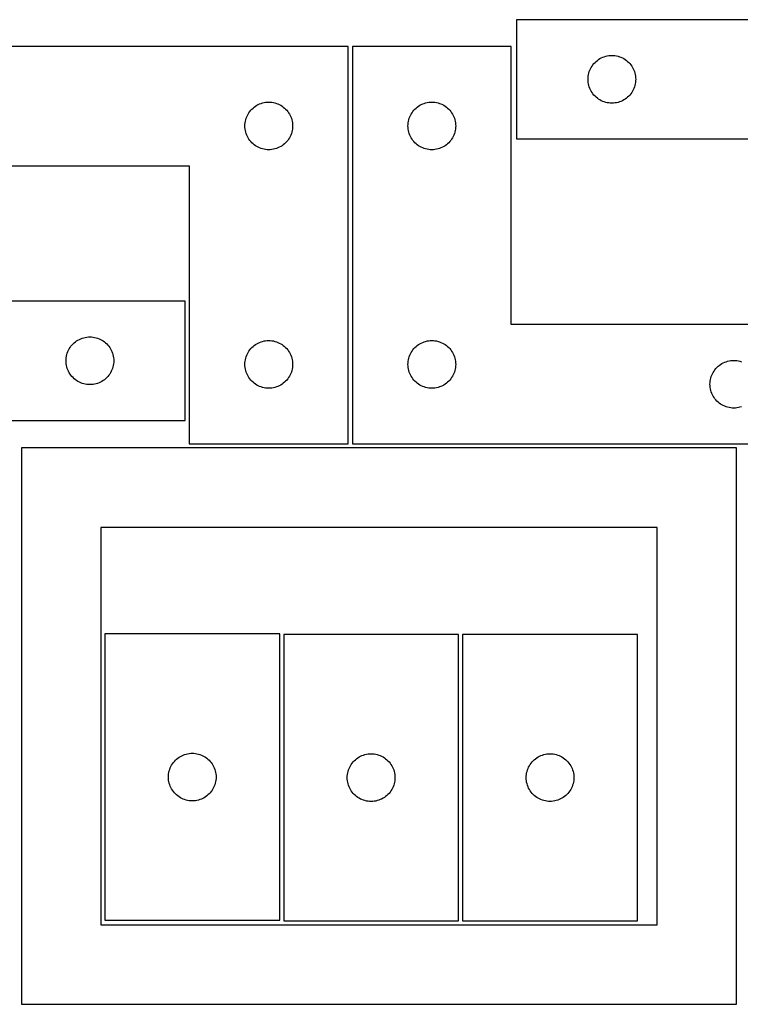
# Model space of a CAD drawing. Header units: millimetres. Extents: x 7 to 1243, y 7 to 2493.
# Tile 16 of 19: x 549 to 821, y 2122 to 2493. Entities that reach past the tile are written whole.
import ezdxf

# ---------------------------------------------------------------- set-up
doc = ezdxf.new("R2010")
doc.units = ezdxf.units.MM
doc.layers.add('CUT', color=7, linetype='CONTINUOUS', true_color=0x000000)

msp = doc.modelspace()

# ---------------------------------------------------------------- linework, layer by layer
at = {"layer": 'CUT'}
for p, q in [((916.476955, 2493.347691), (736.476955, 2493.347691)), ((736.476955, 2493.347691), (736.476955, 2448.347691)), ((672.964016, 2483.2515), (492.964016, 2483.2515)), ((672.964016, 2333.2515), (672.964016, 2483.2515)), ((734.51892, 2483.251496), (674.51892, 2483.251496)), ((674.51892, 2483.251496), (674.51892, 2333.251496)), ((734.51892, 2378.251496), (734.51892, 2483.251496)), ((767.976955, 2478.64192), (768.496357, 2478.919546)), ((768.496357, 2478.919546), (769.032804, 2479.162607)), ((769.032804, 2479.162607), (769.584, 2479.370062)), ((769.584, 2479.370062), (770.147584, 2479.541024)), ((770.147584, 2479.541024), (770.721142, 2479.674759)), ((770.721142, 2479.674759), (771.302219, 2479.770695)), ((771.302219, 2479.770695), (771.888327, 2479.828421)), ((771.888327, 2479.828421), (772.476955, 2479.847691)), ((772.476955, 2479.847691), (773.065583, 2479.828421)), ((773.065583, 2479.828421), (773.651691, 2479.770695)), ((773.651691, 2479.770695), (774.232768, 2479.674759)), ((774.232768, 2479.674759), (774.806327, 2479.541024)), ((774.806327, 2479.541024), (775.36991, 2479.370062)), ((775.36991, 2479.370062), (775.921106, 2479.162607)), ((775.921106, 2479.162607), (776.457553, 2478.919546)), ((776.457553, 2478.919546), (776.976955, 2478.64192)), ((764.405101, 2474.828289), (764.682727, 2475.347691)), ((764.682727, 2475.347691), (764.993729, 2475.847823)), ((764.993729, 2475.847823), (765.336775, 2476.326544)), ((765.336775, 2476.326544), (765.710397, 2476.781803)), ((765.710397, 2476.781803), (766.112994, 2477.211652)), ((766.112994, 2477.211652), (766.542843, 2477.614249)), ((766.542843, 2477.614249), (766.998102, 2477.987871)), ((766.998102, 2477.987871), (767.476823, 2478.330918)), ((767.476823, 2478.330918), (767.976955, 2478.64192)), ((776.976955, 2478.64192), (777.477087, 2478.330918)), ((777.477087, 2478.330918), (777.955808, 2477.987871)), ((777.955808, 2477.987871), (778.411068, 2477.614249)), ((778.411068, 2477.614249), (778.840916, 2477.211652)), ((778.840916, 2477.211652), (779.243513, 2476.781803)), ((779.243513, 2476.781803), (779.617135, 2476.326544)), ((779.617135, 2476.326544), (779.960182, 2475.847823)), ((779.960182, 2475.847823), (780.271184, 2475.347691)), ((780.271184, 2475.347691), (780.54881, 2474.828289)), ((763.476955, 2470.847691), (763.496225, 2471.436319)), ((763.496225, 2471.436319), (763.553951, 2472.022427)), ((763.553951, 2472.022427), (763.649888, 2472.603504)), ((763.649888, 2472.603504), (763.783623, 2473.177063)), ((763.783623, 2473.177063), (763.954584, 2473.740646)), ((763.954584, 2473.740646), (764.162039, 2474.291842)), ((764.162039, 2474.291842), (764.405101, 2474.828289)), ((780.54881, 2474.828289), (780.791871, 2474.291842)), ((780.791871, 2474.291842), (780.999326, 2473.740646)), ((780.999326, 2473.740646), (781.170288, 2473.177063)), ((781.170288, 2473.177063), (781.304023, 2472.603504)), ((781.304023, 2472.603504), (781.399959, 2472.022427)), ((781.399959, 2472.022427), (781.457686, 2471.436319)), ((781.457686, 2471.436319), (781.476955, 2470.847691)), ((763.496225, 2470.259063), (763.476955, 2470.847691)), ((763.553951, 2469.672955), (763.496225, 2470.259063)), ((763.649888, 2469.091878), (763.553951, 2469.672955)), ((763.783623, 2468.51832), (763.649888, 2469.091878)), ((763.954584, 2467.954736), (763.783623, 2468.51832)), ((764.162039, 2467.40354), (763.954584, 2467.954736)), ((780.999326, 2467.954736), (780.791871, 2467.40354)), ((781.170288, 2468.51832), (780.999326, 2467.954736)), ((781.304023, 2469.091878), (781.170288, 2468.51832)), ((781.399959, 2469.672955), (781.304023, 2469.091878)), ((781.457686, 2470.259063), (781.399959, 2469.672955)), ((781.476955, 2470.847691), (781.457686, 2470.259063)), ((764.405101, 2466.867093), (764.162039, 2467.40354)), ((764.682727, 2466.347691), (764.405101, 2466.867093)), ((764.993729, 2465.847559), (764.682727, 2466.347691)), ((765.336775, 2465.368838), (764.993729, 2465.847559)), ((765.710397, 2464.913579), (765.336775, 2465.368838)), ((766.112994, 2464.48373), (765.710397, 2464.913579)), ((766.542843, 2464.081133), (766.112994, 2464.48373)), ((766.998102, 2463.707511), (766.542843, 2464.081133)), ((778.411068, 2464.081133), (777.955808, 2463.707511)), ((778.840916, 2464.48373), (778.411068, 2464.081133)), ((779.243513, 2464.913579), (778.840916, 2464.48373)), ((779.617135, 2465.368838), (779.243513, 2464.913579)), ((779.960182, 2465.847559), (779.617135, 2465.368838)), ((780.271184, 2466.347691), (779.960182, 2465.847559)), ((780.54881, 2466.867093), (780.271184, 2466.347691)), ((780.791871, 2467.40354), (780.54881, 2466.867093)), ((637.029903, 2460.018058), (637.485163, 2460.39168)), ((637.485163, 2460.39168), (637.963884, 2460.734726)), ((637.963884, 2460.734726), (638.464016, 2461.045728)), ((638.464016, 2461.045728), (638.983418, 2461.323354)), ((638.983418, 2461.323354), (639.519865, 2461.566416)), ((639.519865, 2461.566416), (640.071061, 2461.773871)), ((640.071061, 2461.773871), (640.634644, 2461.944832)), ((640.634644, 2461.944832), (641.208203, 2462.078567)), ((641.208203, 2462.078567), (641.78928, 2462.174504)), ((641.78928, 2462.174504), (642.375388, 2462.23223)), ((642.375388, 2462.23223), (642.964016, 2462.2515)), ((642.964016, 2462.2515), (643.552644, 2462.23223)), ((643.552644, 2462.23223), (644.138751, 2462.174504)), ((644.138751, 2462.174504), (644.719829, 2462.078567)), ((644.719829, 2462.078567), (645.293387, 2461.944832)), ((645.293387, 2461.944832), (645.856971, 2461.773871)), ((645.856971, 2461.773871), (646.408167, 2461.566416)), ((646.408167, 2461.566416), (646.944614, 2461.323354)), ((646.944614, 2461.323354), (647.464016, 2461.045728)), ((647.464016, 2461.045728), (647.964148, 2460.734726)), ((647.964148, 2460.734726), (648.442869, 2460.39168)), ((648.442869, 2460.39168), (648.898128, 2460.018058)), ((698.584808, 2460.018054), (699.040067, 2460.391676)), ((699.040067, 2460.391676), (699.518788, 2460.734723)), ((699.518788, 2460.734723), (700.01892, 2461.045725)), ((700.01892, 2461.045725), (700.538322, 2461.323351)), ((700.538322, 2461.323351), (701.074769, 2461.566412)), ((701.074769, 2461.566412), (701.625965, 2461.773867)), ((701.625965, 2461.773867), (702.189549, 2461.944829)), ((702.189549, 2461.944829), (702.763107, 2462.078564)), ((702.763107, 2462.078564), (703.344184, 2462.1745)), ((703.344184, 2462.1745), (703.930292, 2462.232227)), ((703.930292, 2462.232227), (704.51892, 2462.251496)), ((704.51892, 2462.251496), (705.107548, 2462.232227)), ((705.107548, 2462.232227), (705.693656, 2462.1745)), ((705.693656, 2462.1745), (706.274733, 2462.078564)), ((706.274733, 2462.078564), (706.848291, 2461.944829)), ((706.848291, 2461.944829), (707.411875, 2461.773867)), ((707.411875, 2461.773867), (707.963071, 2461.566412)), ((707.963071, 2461.566412), (708.499518, 2461.323351)), ((708.499518, 2461.323351), (709.01892, 2461.045725)), ((709.01892, 2461.045725), (709.519052, 2460.734723)), ((709.519052, 2460.734723), (709.997773, 2460.391676)), ((709.997773, 2460.391676), (710.453032, 2460.018054)), ((767.476823, 2463.364465), (766.998102, 2463.707511)), ((767.976955, 2463.053463), (767.476823, 2463.364465)), ((768.496357, 2462.775836), (767.976955, 2463.053463)), ((769.032804, 2462.532775), (768.496357, 2462.775836)), ((769.584, 2462.32532), (769.032804, 2462.532775)), ((770.147584, 2462.154359), (769.584, 2462.32532)), ((770.721142, 2462.020624), (770.147584, 2462.154359)), ((771.302219, 2461.924687), (770.721142, 2462.020624)), ((771.888327, 2461.866961), (771.302219, 2461.924687)), ((772.476955, 2461.847691), (771.888327, 2461.866961)), ((773.065583, 2461.866961), (772.476955, 2461.847691)), ((773.651691, 2461.924687), (773.065583, 2461.866961)), ((774.232768, 2462.020624), (773.651691, 2461.924687)), ((774.806327, 2462.154359), (774.232768, 2462.020624)), ((775.36991, 2462.32532), (774.806327, 2462.154359)), ((775.921106, 2462.532775), (775.36991, 2462.32532)), ((776.457553, 2462.775836), (775.921106, 2462.532775)), ((776.976955, 2463.053463), (776.457553, 2462.775836)), ((777.477087, 2463.364465), (776.976955, 2463.053463)), ((777.955808, 2463.707511), (777.477087, 2463.364465)), ((634.441645, 2456.144455), (634.6491, 2456.695651)), ((634.6491, 2456.695651), (634.892161, 2457.232098)), ((634.892161, 2457.232098), (635.169787, 2457.7515)), ((635.169787, 2457.7515), (635.480789, 2458.251632)), ((635.480789, 2458.251632), (635.823836, 2458.730353)), ((635.823836, 2458.730353), (636.197457, 2459.185612)), ((636.197457, 2459.185612), (636.600055, 2459.615461)), ((636.600055, 2459.615461), (637.029903, 2460.018058)), ((648.898128, 2460.018058), (649.327977, 2459.615461)), ((649.327977, 2459.615461), (649.730574, 2459.185612)), ((649.730574, 2459.185612), (650.104196, 2458.730353)), ((650.104196, 2458.730353), (650.447242, 2458.251632)), ((650.447242, 2458.251632), (650.758244, 2457.7515)), ((650.758244, 2457.7515), (651.03587, 2457.232098)), ((651.03587, 2457.232098), (651.278932, 2456.695651)), ((651.278932, 2456.695651), (651.486387, 2456.144455)), ((695.996549, 2456.144451), (696.204004, 2456.695647)), ((696.204004, 2456.695647), (696.447065, 2457.232094)), ((696.447065, 2457.232094), (696.724691, 2457.751496)), ((696.724691, 2457.751496), (697.035693, 2458.251628)), ((697.035693, 2458.251628), (697.37874, 2458.730349)), ((697.37874, 2458.730349), (697.752362, 2459.185609)), ((697.752362, 2459.185609), (698.154959, 2459.615457)), ((698.154959, 2459.615457), (698.584808, 2460.018054)), ((710.453032, 2460.018054), (710.882881, 2459.615457)), ((710.882881, 2459.615457), (711.285478, 2459.185609)), ((711.285478, 2459.185609), (711.6591, 2458.730349)), ((711.6591, 2458.730349), (712.002146, 2458.251628)), ((712.002146, 2458.251628), (712.313149, 2457.751496)), ((712.313149, 2457.751496), (712.590775, 2457.232094)), ((712.590775, 2457.232094), (712.833836, 2456.695647)), ((712.833836, 2456.695647), (713.041291, 2456.144451)), ((633.964016, 2453.2515), (633.983285, 2453.840128)), ((633.983285, 2452.662872), (633.964016, 2453.2515)), ((633.983285, 2453.840128), (634.041012, 2454.426235)), ((634.041012, 2454.426235), (634.136948, 2455.007313)), ((634.136948, 2455.007313), (634.270683, 2455.580871)), ((634.270683, 2455.580871), (634.441645, 2456.144455)), ((651.486387, 2456.144455), (651.657348, 2455.580871)), ((651.657348, 2455.580871), (651.791083, 2455.007313)), ((651.791083, 2455.007313), (651.88702, 2454.426235)), ((651.88702, 2454.426235), (651.944746, 2453.840128)), ((651.944746, 2453.840128), (651.964016, 2453.2515)), ((651.964016, 2453.2515), (651.944746, 2452.662872)), ((695.51892, 2453.251496), (695.53819, 2453.840124)), ((695.53819, 2452.662868), (695.51892, 2453.251496)), ((695.53819, 2453.840124), (695.595916, 2454.426232)), ((695.595916, 2454.426232), (695.691852, 2455.007309)), ((695.691852, 2455.007309), (695.825588, 2455.580868)), ((695.825588, 2455.580868), (695.996549, 2456.144451)), ((713.041291, 2456.144451), (713.212252, 2455.580868)), ((713.212252, 2455.580868), (713.345987, 2455.007309)), ((713.345987, 2455.007309), (713.441924, 2454.426232)), ((713.441924, 2454.426232), (713.49965, 2453.840124)), ((713.49965, 2453.840124), (713.51892, 2453.251496)), ((713.51892, 2453.251496), (713.49965, 2452.662868)), ((634.041012, 2452.076764), (633.983285, 2452.662872)), ((634.136948, 2451.495687), (634.041012, 2452.076764)), ((634.270683, 2450.922128), (634.136948, 2451.495687)), ((634.441645, 2450.358545), (634.270683, 2450.922128)), ((634.6491, 2449.807349), (634.441645, 2450.358545)), ((634.892161, 2449.270902), (634.6491, 2449.807349)), ((635.169787, 2448.7515), (634.892161, 2449.270902)), ((651.03587, 2449.270902), (650.758244, 2448.7515)), ((651.278932, 2449.807349), (651.03587, 2449.270902)), ((651.486387, 2450.358545), (651.278932, 2449.807349)), ((651.657348, 2450.922128), (651.486387, 2450.358545)), ((651.791083, 2451.495687), (651.657348, 2450.922128)), ((651.88702, 2452.076764), (651.791083, 2451.495687)), ((651.944746, 2452.662872), (651.88702, 2452.076764)), ((695.595916, 2452.07676), (695.53819, 2452.662868)), ((695.691852, 2451.495683), (695.595916, 2452.07676)), ((695.825588, 2450.922125), (695.691852, 2451.495683)), ((695.996549, 2450.358541), (695.825588, 2450.922125)), ((696.204004, 2449.807345), (695.996549, 2450.358541)), ((696.447065, 2449.270898), (696.204004, 2449.807345)), ((696.724691, 2448.751496), (696.447065, 2449.270898)), ((712.590775, 2449.270898), (712.313149, 2448.751496)), ((712.833836, 2449.807345), (712.590775, 2449.270898)), ((713.041291, 2450.358541), (712.833836, 2449.807345)), ((713.212252, 2450.922125), (713.041291, 2450.358541)), ((713.345987, 2451.495683), (713.212252, 2450.922125)), ((713.441924, 2452.07676), (713.345987, 2451.495683)), ((713.49965, 2452.662868), (713.441924, 2452.07676)), ((635.480789, 2448.251368), (635.169787, 2448.7515)), ((635.823836, 2447.772647), (635.480789, 2448.251368)), ((636.197457, 2447.317387), (635.823836, 2447.772647)), ((636.600055, 2446.887539), (636.197457, 2447.317387)), ((637.029903, 2446.484941), (636.600055, 2446.887539)), ((637.485163, 2446.11132), (637.029903, 2446.484941)), ((637.963884, 2445.768273), (637.485163, 2446.11132)), ((638.464016, 2445.457271), (637.963884, 2445.768273)), ((638.983418, 2445.179645), (638.464016, 2445.457271)), ((647.464016, 2445.457271), (646.944614, 2445.179645)), ((647.964148, 2445.768273), (647.464016, 2445.457271)), ((648.442869, 2446.11132), (647.964148, 2445.768273)), ((648.898128, 2446.484941), (648.442869, 2446.11132)), ((649.327977, 2446.887539), (648.898128, 2446.484941)), ((649.730574, 2447.317387), (649.327977, 2446.887539)), ((650.104196, 2447.772647), (649.730574, 2447.317387)), ((650.447242, 2448.251368), (650.104196, 2447.772647)), ((650.758244, 2448.7515), (650.447242, 2448.251368)), ((697.035693, 2448.251364), (696.724691, 2448.751496)), ((697.37874, 2447.772643), (697.035693, 2448.251364)), ((697.752362, 2447.317384), (697.37874, 2447.772643)), ((698.154959, 2446.887535), (697.752362, 2447.317384)), ((698.584808, 2446.484938), (698.154959, 2446.887535)), ((699.040067, 2446.111316), (698.584808, 2446.484938)), ((699.518788, 2445.76827), (699.040067, 2446.111316)), ((700.01892, 2445.457268), (699.518788, 2445.76827)), ((700.538322, 2445.179642), (700.01892, 2445.457268)), ((709.01892, 2445.457268), (708.499518, 2445.179642)), ((709.519052, 2445.76827), (709.01892, 2445.457268)), ((709.997773, 2446.111316), (709.519052, 2445.76827)), ((710.453032, 2446.484938), (709.997773, 2446.111316)), ((710.882881, 2446.887535), (710.453032, 2446.484938)), ((711.285478, 2447.317384), (710.882881, 2446.887535)), ((711.6591, 2447.772643), (711.285478, 2447.317384)), ((712.002146, 2448.251364), (711.6591, 2447.772643)), ((712.313149, 2448.751496), (712.002146, 2448.251364)), ((736.476955, 2448.347691), (856.476955, 2448.347691)), ((639.519865, 2444.936584), (638.983418, 2445.179645)), ((640.071061, 2444.729129), (639.519865, 2444.936584)), ((640.634644, 2444.558167), (640.071061, 2444.729129)), ((641.208203, 2444.424432), (640.634644, 2444.558167)), ((641.78928, 2444.328496), (641.208203, 2444.424432)), ((642.375388, 2444.270769), (641.78928, 2444.328496)), ((642.964016, 2444.2515), (642.375388, 2444.270769)), ((643.552644, 2444.270769), (642.964016, 2444.2515)), ((644.138751, 2444.328496), (643.552644, 2444.270769)), ((644.719829, 2444.424432), (644.138751, 2444.328496)), ((645.293387, 2444.558167), (644.719829, 2444.424432)), ((645.856971, 2444.729129), (645.293387, 2444.558167)), ((646.408167, 2444.936584), (645.856971, 2444.729129)), ((646.944614, 2445.179645), (646.408167, 2444.936584)), ((701.074769, 2444.93658), (700.538322, 2445.179642)), ((701.625965, 2444.729125), (701.074769, 2444.93658)), ((702.189549, 2444.558164), (701.625965, 2444.729125)), ((702.763107, 2444.424429), (702.189549, 2444.558164)), ((703.344184, 2444.328492), (702.763107, 2444.424429)), ((703.930292, 2444.270766), (703.344184, 2444.328492)), ((704.51892, 2444.251496), (703.930292, 2444.270766)), ((705.107548, 2444.270766), (704.51892, 2444.251496)), ((705.693656, 2444.328492), (705.107548, 2444.270766)), ((706.274733, 2444.424429), (705.693656, 2444.328492)), ((706.848291, 2444.558164), (706.274733, 2444.424429)), ((707.411875, 2444.729125), (706.848291, 2444.558164)), ((707.963071, 2444.93658), (707.411875, 2444.729125)), ((708.499518, 2445.179642), (707.963071, 2444.93658)), ((492.964016, 2438.2515), (612.964016, 2438.2515)), ((612.964016, 2438.2515), (612.964016, 2333.2515)), ((611.438689, 2387.111359), (491.438689, 2387.111359)), ((611.438689, 2342.111359), (611.438689, 2387.111359)), ((854.51892, 2378.251496), (734.51892, 2378.251496)), ((568.672131, 2370.545472), (569.074728, 2370.975321)), ((569.074728, 2370.975321), (569.504577, 2371.377918)), ((569.504577, 2371.377918), (569.959836, 2371.75154)), ((569.959836, 2371.75154), (570.438557, 2372.094586)), ((570.438557, 2372.094586), (570.938689, 2372.405588)), ((570.938689, 2372.405588), (571.458091, 2372.683214)), ((571.458091, 2372.683214), (571.994538, 2372.926275)), ((571.994538, 2372.926275), (572.545734, 2373.133731)), ((572.545734, 2373.133731), (573.109318, 2373.304692)), ((573.109318, 2373.304692), (573.682876, 2373.438427)), ((573.682876, 2373.438427), (574.263954, 2373.534363)), ((574.263954, 2373.534363), (574.850061, 2373.59209)), ((574.850061, 2373.59209), (575.438689, 2373.611359)), ((575.438689, 2373.611359), (576.027317, 2373.59209)), ((576.027317, 2373.59209), (576.613425, 2373.534363)), ((576.613425, 2373.534363), (577.194502, 2373.438427)), ((577.194502, 2373.438427), (577.768061, 2373.304692)), ((577.768061, 2373.304692), (578.331644, 2373.133731)), ((578.331644, 2373.133731), (578.88284, 2372.926275)), ((578.88284, 2372.926275), (579.419287, 2372.683214)), ((579.419287, 2372.683214), (579.938689, 2372.405588)), ((579.938689, 2372.405588), (580.438821, 2372.094586)), ((580.438821, 2372.094586), (580.917542, 2371.75154)), ((580.917542, 2371.75154), (581.372802, 2371.377918)), ((581.372802, 2371.377918), (581.80265, 2370.975321)), ((581.80265, 2370.975321), (582.205248, 2370.545472)), ((637.963884, 2370.734726), (638.464016, 2371.045728)), ((638.464016, 2371.045728), (638.983418, 2371.323354)), ((638.983418, 2371.323354), (639.519865, 2371.566416)), ((639.519865, 2371.566416), (640.071061, 2371.773871)), ((640.071061, 2371.773871), (640.634644, 2371.944832)), ((640.634644, 2371.944832), (641.208203, 2372.078567)), ((641.208203, 2372.078567), (641.78928, 2372.174504)), ((641.78928, 2372.174504), (642.375388, 2372.23223)), ((642.375388, 2372.23223), (642.964016, 2372.2515)), ((642.964016, 2372.2515), (643.552644, 2372.23223)), ((643.552644, 2372.23223), (644.138751, 2372.174504)), ((644.138751, 2372.174504), (644.719829, 2372.078567)), ((644.719829, 2372.078567), (645.293387, 2371.944832)), ((645.293387, 2371.944832), (645.856971, 2371.773871)), ((645.856971, 2371.773871), (646.408167, 2371.566416)), ((646.408167, 2371.566416), (646.944614, 2371.323354)), ((646.944614, 2371.323354), (647.464016, 2371.045728)), ((647.464016, 2371.045728), (647.964148, 2370.734726)), ((699.518788, 2370.734723), (700.01892, 2371.045725)), ((700.01892, 2371.045725), (700.538322, 2371.323351)), ((700.538322, 2371.323351), (701.074769, 2371.566412)), ((701.074769, 2371.566412), (701.625965, 2371.773867)), ((701.625965, 2371.773867), (702.189549, 2371.944829)), ((702.189549, 2371.944829), (702.763107, 2372.078564)), ((702.763107, 2372.078564), (703.344184, 2372.1745)), ((703.344184, 2372.1745), (703.930292, 2372.232227)), ((703.930292, 2372.232227), (704.51892, 2372.251496)), ((704.51892, 2372.251496), (705.107548, 2372.232227)), ((705.107548, 2372.232227), (705.693656, 2372.1745)), ((705.693656, 2372.1745), (706.274733, 2372.078564)), ((706.274733, 2372.078564), (706.848291, 2371.944829)), ((706.848291, 2371.944829), (707.411875, 2371.773867)), ((707.411875, 2371.773867), (707.963071, 2371.566412)), ((707.963071, 2371.566412), (708.499518, 2371.323351)), ((708.499518, 2371.323351), (709.01892, 2371.045725)), ((709.01892, 2371.045725), (709.519052, 2370.734723)), ((566.745357, 2366.940731), (566.916318, 2367.504315)), ((566.916318, 2367.504315), (567.123773, 2368.05551)), ((567.123773, 2368.05551), (567.366835, 2368.591958)), ((567.366835, 2368.591958), (567.644461, 2369.111359)), ((567.644461, 2369.111359), (567.955463, 2369.611492)), ((567.955463, 2369.611492), (568.298509, 2370.090212)), ((568.298509, 2370.090212), (568.672131, 2370.545472)), ((582.205248, 2370.545472), (582.578869, 2370.090212)), ((582.578869, 2370.090212), (582.921916, 2369.611492)), ((582.921916, 2369.611492), (583.232918, 2369.111359)), ((583.232918, 2369.111359), (583.510544, 2368.591958)), ((583.510544, 2368.591958), (583.753605, 2368.05551)), ((583.753605, 2368.05551), (583.96106, 2367.504315)), ((583.96106, 2367.504315), (584.132022, 2366.940731)), ((634.6491, 2366.695651), (634.892161, 2367.232098)), ((634.892161, 2367.232098), (635.169787, 2367.7515)), ((635.169787, 2367.7515), (635.480789, 2368.251632)), ((635.480789, 2368.251632), (635.823836, 2368.730353)), ((635.823836, 2368.730353), (636.197457, 2369.185612)), ((636.197457, 2369.185612), (636.600055, 2369.615461)), ((636.600055, 2369.615461), (637.029903, 2370.018058)), ((637.029903, 2370.018058), (637.485163, 2370.39168)), ((637.485163, 2370.39168), (637.963884, 2370.734726)), ((647.964148, 2370.734726), (648.442869, 2370.39168)), ((648.442869, 2370.39168), (648.898128, 2370.018058)), ((648.898128, 2370.018058), (649.327977, 2369.615461)), ((649.327977, 2369.615461), (649.730574, 2369.185612)), ((649.730574, 2369.185612), (650.104196, 2368.730353)), ((650.104196, 2368.730353), (650.447242, 2368.251632)), ((650.447242, 2368.251632), (650.758244, 2367.7515)), ((650.758244, 2367.7515), (651.03587, 2367.232098)), ((651.03587, 2367.232098), (651.278932, 2366.695651)), ((696.204004, 2366.695647), (696.447065, 2367.232094)), ((696.447065, 2367.232094), (696.724691, 2367.751496)), ((696.724691, 2367.751496), (697.035693, 2368.251628)), ((697.035693, 2368.251628), (697.37874, 2368.730349)), ((697.37874, 2368.730349), (697.752362, 2369.185609)), ((697.752362, 2369.185609), (698.154959, 2369.615457)), ((698.154959, 2369.615457), (698.584808, 2370.018054)), ((698.584808, 2370.018054), (699.040067, 2370.391676)), ((699.040067, 2370.391676), (699.518788, 2370.734723)), ((709.519052, 2370.734723), (709.997773, 2370.391676)), ((709.997773, 2370.391676), (710.453032, 2370.018054)), ((710.453032, 2370.018054), (710.882881, 2369.615457)), ((710.882881, 2369.615457), (711.285478, 2369.185609)), ((711.285478, 2369.185609), (711.6591, 2368.730349)), ((711.6591, 2368.730349), (712.002146, 2368.251628)), ((712.002146, 2368.251628), (712.313149, 2367.751496)), ((712.313149, 2367.751496), (712.590775, 2367.232094)), ((712.590775, 2367.232094), (712.833836, 2366.695647)), ((566.438689, 2364.611359), (566.457959, 2365.199988)), ((566.457959, 2364.022731), (566.438689, 2364.611359)), ((566.457959, 2365.199988), (566.515685, 2365.786095)), ((566.515685, 2363.436624), (566.457959, 2364.022731)), ((566.515685, 2365.786095), (566.611622, 2366.367172)), ((566.611622, 2366.367172), (566.745357, 2366.940731)), ((584.132022, 2366.940731), (584.265757, 2366.367172)), ((584.265757, 2366.367172), (584.361693, 2365.786095)), ((584.361693, 2365.786095), (584.41942, 2365.199988)), ((584.41942, 2364.022731), (584.361693, 2363.436624)), ((584.41942, 2365.199988), (584.438689, 2364.611359)), ((584.438689, 2364.611359), (584.41942, 2364.022731)), ((633.964016, 2363.2515), (633.983285, 2363.840128)), ((633.983285, 2363.840128), (634.041012, 2364.426235)), ((634.041012, 2364.426235), (634.136948, 2365.007313)), ((634.136948, 2365.007313), (634.270683, 2365.580871)), ((634.270683, 2365.580871), (634.441645, 2366.144455)), ((634.441645, 2366.144455), (634.6491, 2366.695651)), ((651.278932, 2366.695651), (651.486387, 2366.144455)), ((651.486387, 2366.144455), (651.657348, 2365.580871)), ((651.657348, 2365.580871), (651.791083, 2365.007313)), ((651.791083, 2365.007313), (651.88702, 2364.426235)), ((651.88702, 2364.426235), (651.944746, 2363.840128)), ((651.944746, 2363.840128), (651.964016, 2363.2515)), ((695.51892, 2363.251496), (695.53819, 2363.840124)), ((695.53819, 2363.840124), (695.595916, 2364.426232)), ((695.595916, 2364.426232), (695.691852, 2365.007309)), ((695.691852, 2365.007309), (695.825588, 2365.580868)), ((695.825588, 2365.580868), (695.996549, 2366.144451)), ((695.996549, 2366.144451), (696.204004, 2366.695647)), ((712.833836, 2366.695647), (713.041291, 2366.144451)), ((713.041291, 2366.144451), (713.212252, 2365.580868)), ((713.212252, 2365.580868), (713.345987, 2365.007309)), ((713.345987, 2365.007309), (713.441924, 2364.426232)), ((713.441924, 2364.426232), (713.49965, 2363.840124)), ((713.49965, 2363.840124), (713.51892, 2363.251496)), ((813.518788, 2363.234723), (814.01892, 2363.545725)), ((814.01892, 2363.545725), (814.538322, 2363.823351)), ((814.538322, 2363.823351), (815.074769, 2364.066412)), ((815.074769, 2364.066412), (815.625965, 2364.273867)), ((815.625965, 2364.273867), (816.189549, 2364.444829)), ((816.189549, 2364.444829), (816.763107, 2364.578564)), ((816.763107, 2364.578564), (817.344184, 2364.6745)), ((817.344184, 2364.6745), (817.930292, 2364.732227)), ((817.930292, 2364.732227), (818.51892, 2364.751496)), ((818.51892, 2364.751496), (819.107548, 2364.732227)), ((819.107548, 2364.732227), (819.693656, 2364.6745)), ((819.693656, 2364.6745), (820.274733, 2364.578564)), ((820.274733, 2364.578564), (820.848291, 2364.444829)), ((820.848291, 2364.444829), (821.411875, 2364.273867)), ((566.611622, 2362.855547), (566.515685, 2363.436624)), ((566.745357, 2362.281988), (566.611622, 2362.855547)), ((566.916318, 2361.718404), (566.745357, 2362.281988)), ((567.123773, 2361.167209), (566.916318, 2361.718404)), ((567.366835, 2360.630761), (567.123773, 2361.167209)), ((567.644461, 2360.111359), (567.366835, 2360.630761)), ((567.955463, 2359.611227), (567.644461, 2360.111359)), ((583.232918, 2360.111359), (582.921916, 2359.611227)), ((583.510544, 2360.630761), (583.232918, 2360.111359)), ((583.753605, 2361.167209), (583.510544, 2360.630761)), ((583.96106, 2361.718404), (583.753605, 2361.167209)), ((584.132022, 2362.281988), (583.96106, 2361.718404)), ((584.265757, 2362.855547), (584.132022, 2362.281988)), ((584.361693, 2363.436624), (584.265757, 2362.855547)), ((633.983285, 2362.662872), (633.964016, 2363.2515)), ((634.041012, 2362.076764), (633.983285, 2362.662872)), ((634.136948, 2361.495687), (634.041012, 2362.076764)), ((634.270683, 2360.922128), (634.136948, 2361.495687)), ((634.441645, 2360.358545), (634.270683, 2360.922128)), ((634.6491, 2359.807349), (634.441645, 2360.358545)), ((634.892161, 2359.270902), (634.6491, 2359.807349)), ((651.278932, 2359.807349), (651.03587, 2359.270902)), ((651.486387, 2360.358545), (651.278932, 2359.807349)), ((651.657348, 2360.922128), (651.486387, 2360.358545)), ((651.791083, 2361.495687), (651.657348, 2360.922128)), ((651.88702, 2362.076764), (651.791083, 2361.495687)), ((651.944746, 2362.662872), (651.88702, 2362.076764)), ((651.964016, 2363.2515), (651.944746, 2362.662872)), ((695.53819, 2362.662868), (695.51892, 2363.251496)), ((695.595916, 2362.07676), (695.53819, 2362.662868)), ((695.691852, 2361.495683), (695.595916, 2362.07676)), ((695.825588, 2360.922125), (695.691852, 2361.495683)), ((695.996549, 2360.358541), (695.825588, 2360.922125)), ((696.204004, 2359.807345), (695.996549, 2360.358541)), ((696.447065, 2359.270898), (696.204004, 2359.807345)), ((712.833836, 2359.807345), (712.590775, 2359.270898)), ((713.041291, 2360.358541), (712.833836, 2359.807345)), ((713.212252, 2360.922125), (713.041291, 2360.358541)), ((713.345987, 2361.495683), (713.212252, 2360.922125)), ((713.441924, 2362.07676), (713.345987, 2361.495683)), ((713.49965, 2362.662868), (713.441924, 2362.07676)), ((713.51892, 2363.251496), (713.49965, 2362.662868)), ((810.447065, 2359.732094), (810.724691, 2360.251496)), ((810.724691, 2360.251496), (811.035693, 2360.751628)), ((811.035693, 2360.751628), (811.37874, 2361.230349)), ((811.37874, 2361.230349), (811.752362, 2361.685609)), ((811.752362, 2361.685609), (812.154959, 2362.115457)), ((812.154959, 2362.115457), (812.584808, 2362.518054)), ((812.584808, 2362.518054), (813.040067, 2362.891676)), ((813.040067, 2362.891676), (813.518788, 2363.234723)), ((568.298509, 2359.132507), (567.955463, 2359.611227)), ((568.672131, 2358.677247), (568.298509, 2359.132507)), ((569.074728, 2358.247398), (568.672131, 2358.677247)), ((569.504577, 2357.844801), (569.074728, 2358.247398)), ((569.959836, 2357.471179), (569.504577, 2357.844801)), ((570.438557, 2357.128133), (569.959836, 2357.471179)), ((570.938689, 2356.817131), (570.438557, 2357.128133)), ((571.458091, 2356.539505), (570.938689, 2356.817131)), ((571.994538, 2356.296444), (571.458091, 2356.539505)), ((572.545734, 2356.088988), (571.994538, 2356.296444)), ((573.109318, 2355.918027), (572.545734, 2356.088988)), ((578.331644, 2356.088988), (577.768061, 2355.918027)), ((578.88284, 2356.296444), (578.331644, 2356.088988)), ((579.419287, 2356.539505), (578.88284, 2356.296444)), ((579.938689, 2356.817131), (579.419287, 2356.539505)), ((580.438821, 2357.128133), (579.938689, 2356.817131)), ((580.917542, 2357.471179), (580.438821, 2357.128133)), ((581.372802, 2357.844801), (580.917542, 2357.471179)), ((581.80265, 2358.247398), (581.372802, 2357.844801)), ((582.205248, 2358.677247), (581.80265, 2358.247398)), ((582.578869, 2359.132507), (582.205248, 2358.677247)), ((582.921916, 2359.611227), (582.578869, 2359.132507)), ((635.169787, 2358.7515), (634.892161, 2359.270902)), ((635.480789, 2358.251368), (635.169787, 2358.7515)), ((635.823836, 2357.772647), (635.480789, 2358.251368)), ((636.197457, 2357.317387), (635.823836, 2357.772647)), ((636.600055, 2356.887539), (636.197457, 2357.317387)), ((637.029903, 2356.484941), (636.600055, 2356.887539)), ((637.485163, 2356.11132), (637.029903, 2356.484941)), ((637.963884, 2355.768273), (637.485163, 2356.11132)), ((648.442869, 2356.11132), (647.964148, 2355.768273)), ((648.898128, 2356.484941), (648.442869, 2356.11132)), ((649.327977, 2356.887539), (648.898128, 2356.484941)), ((649.730574, 2357.317387), (649.327977, 2356.887539)), ((650.104196, 2357.772647), (649.730574, 2357.317387)), ((650.447242, 2358.251368), (650.104196, 2357.772647)), ((650.758244, 2358.7515), (650.447242, 2358.251368)), ((651.03587, 2359.270902), (650.758244, 2358.7515)), ((696.724691, 2358.751496), (696.447065, 2359.270898)), ((697.035693, 2358.251364), (696.724691, 2358.751496)), ((697.37874, 2357.772643), (697.035693, 2358.251364)), ((697.752362, 2357.317384), (697.37874, 2357.772643)), ((698.154959, 2356.887535), (697.752362, 2357.317384)), ((698.584808, 2356.484938), (698.154959, 2356.887535)), ((699.040067, 2356.111316), (698.584808, 2356.484938)), ((699.518788, 2355.76827), (699.040067, 2356.111316)), ((709.997773, 2356.111316), (709.519052, 2355.76827)), ((710.453032, 2356.484938), (709.997773, 2356.111316)), ((710.882881, 2356.887535), (710.453032, 2356.484938)), ((711.285478, 2357.317384), (710.882881, 2356.887535)), ((711.6591, 2357.772643), (711.285478, 2357.317384)), ((712.002146, 2358.251364), (711.6591, 2357.772643)), ((712.313149, 2358.751496), (712.002146, 2358.251364)), ((712.590775, 2359.270898), (712.313149, 2358.751496)), ((809.51892, 2355.751496), (809.53819, 2356.340124)), ((809.53819, 2356.340124), (809.595916, 2356.926232)), ((809.595916, 2356.926232), (809.691852, 2357.507309)), ((809.691852, 2357.507309), (809.825588, 2358.080868)), ((809.825588, 2358.080868), (809.996549, 2358.644451)), ((809.996549, 2358.644451), (810.204004, 2359.195647)), ((810.204004, 2359.195647), (810.447065, 2359.732094)), ((573.682876, 2355.784292), (573.109318, 2355.918027)), ((574.263954, 2355.688356), (573.682876, 2355.784292)), ((574.850061, 2355.630629), (574.263954, 2355.688356)), ((575.438689, 2355.611359), (574.850061, 2355.630629)), ((576.027317, 2355.630629), (575.438689, 2355.611359)), ((576.613425, 2355.688356), (576.027317, 2355.630629)), ((577.194502, 2355.784292), (576.613425, 2355.688356)), ((577.768061, 2355.918027), (577.194502, 2355.784292)), ((638.464016, 2355.457271), (637.963884, 2355.768273)), ((638.983418, 2355.179645), (638.464016, 2355.457271)), ((639.519865, 2354.936584), (638.983418, 2355.179645)), ((640.071061, 2354.729129), (639.519865, 2354.936584)), ((640.634644, 2354.558167), (640.071061, 2354.729129)), ((641.208203, 2354.424432), (640.634644, 2354.558167)), ((641.78928, 2354.328496), (641.208203, 2354.424432)), ((642.375388, 2354.270769), (641.78928, 2354.328496)), ((642.964016, 2354.2515), (642.375388, 2354.270769)), ((643.552644, 2354.270769), (642.964016, 2354.2515)), ((644.138751, 2354.328496), (643.552644, 2354.270769)), ((644.719829, 2354.424432), (644.138751, 2354.328496)), ((645.293387, 2354.558167), (644.719829, 2354.424432)), ((645.856971, 2354.729129), (645.293387, 2354.558167)), ((646.408167, 2354.936584), (645.856971, 2354.729129)), ((646.944614, 2355.179645), (646.408167, 2354.936584)), ((647.464016, 2355.457271), (646.944614, 2355.179645)), ((647.964148, 2355.768273), (647.464016, 2355.457271)), ((700.01892, 2355.457268), (699.518788, 2355.76827)), ((700.538322, 2355.179642), (700.01892, 2355.457268)), ((701.074769, 2354.93658), (700.538322, 2355.179642)), ((701.625965, 2354.729125), (701.074769, 2354.93658)), ((702.189549, 2354.558164), (701.625965, 2354.729125)), ((702.763107, 2354.424429), (702.189549, 2354.558164)), ((703.344184, 2354.328492), (702.763107, 2354.424429)), ((703.930292, 2354.270766), (703.344184, 2354.328492)), ((704.51892, 2354.251496), (703.930292, 2354.270766)), ((705.107548, 2354.270766), (704.51892, 2354.251496)), ((705.693656, 2354.328492), (705.107548, 2354.270766)), ((706.274733, 2354.424429), (705.693656, 2354.328492)), ((706.848291, 2354.558164), (706.274733, 2354.424429)), ((707.411875, 2354.729125), (706.848291, 2354.558164)), ((707.963071, 2354.93658), (707.411875, 2354.729125)), ((708.499518, 2355.179642), (707.963071, 2354.93658)), ((709.01892, 2355.457268), (708.499518, 2355.179642)), ((709.519052, 2355.76827), (709.01892, 2355.457268)), ((809.53819, 2355.162868), (809.51892, 2355.751496)), ((809.595916, 2354.57676), (809.53819, 2355.162868)), ((809.691852, 2353.995683), (809.595916, 2354.57676)), ((809.825588, 2353.422125), (809.691852, 2353.995683)), ((809.996549, 2352.858541), (809.825588, 2353.422125)), ((810.204004, 2352.307345), (809.996549, 2352.858541)), ((810.447065, 2351.770898), (810.204004, 2352.307345)), ((810.724691, 2351.251496), (810.447065, 2351.770898)), ((811.035693, 2350.751364), (810.724691, 2351.251496)), ((811.37874, 2350.272643), (811.035693, 2350.751364)), ((811.752362, 2349.817384), (811.37874, 2350.272643)), ((812.154959, 2349.387535), (811.752362, 2349.817384)), ((812.584808, 2348.984938), (812.154959, 2349.387535)), ((813.040067, 2348.611316), (812.584808, 2348.984938)), ((813.518788, 2348.26827), (813.040067, 2348.611316)), ((814.01892, 2347.957268), (813.518788, 2348.26827)), ((814.538322, 2347.679642), (814.01892, 2347.957268)), ((815.074769, 2347.43658), (814.538322, 2347.679642)), ((815.625965, 2347.229125), (815.074769, 2347.43658)), ((816.189549, 2347.058164), (815.625965, 2347.229125)), ((816.763107, 2346.924429), (816.189549, 2347.058164)), ((817.344184, 2346.828492), (816.763107, 2346.924429)), ((817.930292, 2346.770766), (817.344184, 2346.828492)), ((818.51892, 2346.751496), (817.930292, 2346.770766)), ((819.107548, 2346.770766), (818.51892, 2346.751496)), ((819.693656, 2346.828492), (819.107548, 2346.770766)), ((820.274733, 2346.924429), (819.693656, 2346.828492)), ((820.848291, 2347.058164), (820.274733, 2346.924429)), ((821.411875, 2347.229125), (820.848291, 2347.058164)), ((431.438689, 2342.111359), (611.438689, 2342.111359)), ((819.562896, 2331.730499), (549.562896, 2331.730499)), ((549.562896, 2331.730499), (549.562896, 2121.730499)), ((612.964016, 2333.2515), (672.964016, 2333.2515)), ((674.51892, 2333.251496), (854.51892, 2333.251496)), ((819.562896, 2121.730499), (819.562896, 2331.730499)), ((789.562896, 2301.730499), (579.562896, 2301.730499)), ((579.562896, 2301.730499), (579.562896, 2151.730499)), ((789.562896, 2151.730499), (789.562896, 2301.730499)), ((647.083048, 2261.494989), (581.083048, 2261.494989)), ((581.083048, 2261.494989), (581.083048, 2153.494989)), ((647.083048, 2153.494989), (647.083048, 2261.494989)), ((714.596071, 2261.284135), (648.596071, 2261.284135)), ((648.596071, 2261.284135), (648.596071, 2153.284135)), ((714.596071, 2153.284135), (714.596071, 2261.284135)), ((716.138198, 2261.291175), (716.138198, 2153.291175)), ((782.138198, 2261.291175), (716.138198, 2261.291175)), ((782.138198, 2153.291175), (782.138198, 2261.291175)), ((608.604195, 2214.635169), (609.082916, 2214.978215)), ((609.082916, 2214.978215), (609.583048, 2215.289218)), ((609.583048, 2215.289218), (610.10245, 2215.566844)), ((610.10245, 2215.566844), (610.638897, 2215.809905)), ((610.638897, 2215.809905), (611.190093, 2216.01736)), ((611.190093, 2216.01736), (611.753677, 2216.188321)), ((611.753677, 2216.188321), (612.327235, 2216.322056)), ((612.327235, 2216.322056), (612.908312, 2216.417993)), ((612.908312, 2216.417993), (613.49442, 2216.475719)), ((613.49442, 2216.475719), (614.083048, 2216.494989)), ((614.083048, 2216.494989), (614.671676, 2216.475719)), ((614.671676, 2216.475719), (615.257784, 2216.417993)), ((615.257784, 2216.417993), (615.838861, 2216.322056)), ((615.838861, 2216.322056), (616.412419, 2216.188321)), ((616.412419, 2216.188321), (616.976003, 2216.01736)), ((616.976003, 2216.01736), (617.527199, 2215.809905)), ((617.527199, 2215.809905), (618.063646, 2215.566844)), ((618.063646, 2215.566844), (618.583048, 2215.289218)), ((618.583048, 2215.289218), (619.08318, 2214.978215)), ((619.08318, 2214.978215), (619.561901, 2214.635169)), ((676.595939, 2214.767362), (677.096071, 2215.078364)), ((677.096071, 2215.078364), (677.615473, 2215.35599)), ((677.615473, 2215.35599), (678.15192, 2215.599051)), ((678.15192, 2215.599051), (678.703116, 2215.806507)), ((678.703116, 2215.806507), (679.2667, 2215.977468)), ((679.2667, 2215.977468), (679.840258, 2216.111203)), ((679.840258, 2216.111203), (680.421336, 2216.207139)), ((680.421336, 2216.207139), (681.007443, 2216.264866)), ((681.007443, 2216.264866), (681.596071, 2216.284135)), ((681.596071, 2216.284135), (682.1847, 2216.264866)), ((682.1847, 2216.264866), (682.770807, 2216.207139)), ((682.770807, 2216.207139), (683.351884, 2216.111203)), ((683.351884, 2216.111203), (683.925443, 2215.977468)), ((683.925443, 2215.977468), (684.489027, 2215.806507)), ((684.489027, 2215.806507), (685.040222, 2215.599051)), ((685.040222, 2215.599051), (685.57667, 2215.35599)), ((685.57667, 2215.35599), (686.096071, 2215.078364)), ((686.096071, 2215.078364), (686.596203, 2214.767362)), ((744.138066, 2214.774402), (744.638198, 2215.085404)), ((744.638198, 2215.085404), (745.1576, 2215.36303)), ((745.1576, 2215.36303), (745.694047, 2215.606091)), ((745.694047, 2215.606091), (746.245243, 2215.813547)), ((746.245243, 2215.813547), (746.808826, 2215.984508)), ((746.808826, 2215.984508), (747.382385, 2216.118243)), ((747.382385, 2216.118243), (747.963462, 2216.214179)), ((747.963462, 2216.214179), (748.54957, 2216.271906)), ((748.54957, 2216.271906), (749.138198, 2216.291175)), ((749.138198, 2216.291175), (749.726826, 2216.271906)), ((749.726826, 2216.271906), (750.312934, 2216.214179)), ((750.312934, 2216.214179), (750.894011, 2216.118243)), ((750.894011, 2216.118243), (751.467569, 2215.984508)), ((751.467569, 2215.984508), (752.031153, 2215.813547)), ((752.031153, 2215.813547), (752.582349, 2215.606091)), ((752.582349, 2215.606091), (753.118796, 2215.36303)), ((753.118796, 2215.36303), (753.638198, 2215.085404)), ((753.638198, 2215.085404), (754.13833, 2214.774402)), ((605.768132, 2210.93914), (606.011193, 2211.475587)), ((606.011193, 2211.475587), (606.288819, 2211.994989)), ((606.288819, 2211.994989), (606.599821, 2212.495121)), ((606.599821, 2212.495121), (606.942868, 2212.973842)), ((606.942868, 2212.973842), (607.31649, 2213.429101)), ((607.31649, 2213.429101), (607.719087, 2213.85895)), ((607.719087, 2213.85895), (608.148936, 2214.261547)), ((608.148936, 2214.261547), (608.604195, 2214.635169)), ((619.561901, 2214.635169), (620.01716, 2214.261547)), ((620.01716, 2214.261547), (620.447009, 2213.85895)), ((620.447009, 2213.85895), (620.849606, 2213.429101)), ((620.849606, 2213.429101), (621.223228, 2212.973842)), ((621.223228, 2212.973842), (621.566274, 2212.495121)), ((621.566274, 2212.495121), (621.877277, 2211.994989)), ((621.877277, 2211.994989), (622.154903, 2211.475587)), ((622.154903, 2211.475587), (622.397964, 2210.93914)), ((673.281156, 2210.728286), (673.524217, 2211.264734)), ((673.524217, 2211.264734), (673.801843, 2211.784135)), ((673.801843, 2211.784135), (674.112845, 2212.284267)), ((674.112845, 2212.284267), (674.455891, 2212.762988)), ((674.455891, 2212.762988), (674.829513, 2213.218248)), ((674.829513, 2213.218248), (675.23211, 2213.648096)), ((675.23211, 2213.648096), (675.661959, 2214.050694)), ((675.661959, 2214.050694), (676.117218, 2214.424315)), ((676.117218, 2214.424315), (676.595939, 2214.767362)), ((686.596203, 2214.767362), (687.074924, 2214.424315)), ((687.074924, 2214.424315), (687.530184, 2214.050694)), ((687.530184, 2214.050694), (687.960032, 2213.648096)), ((687.960032, 2213.648096), (688.36263, 2213.218248)), ((688.36263, 2213.218248), (688.736251, 2212.762988)), ((688.736251, 2212.762988), (689.079298, 2212.284267)), ((689.079298, 2212.284267), (689.3903, 2211.784135)), ((689.3903, 2211.784135), (689.667926, 2211.264734)), ((689.667926, 2211.264734), (689.910987, 2210.728286)), ((740.823282, 2210.735326), (741.066343, 2211.271774)), ((741.066343, 2211.271774), (741.343969, 2211.791175)), ((741.343969, 2211.791175), (741.654971, 2212.291308)), ((741.654971, 2212.291308), (741.998018, 2212.770028)), ((741.998018, 2212.770028), (742.37164, 2213.225288)), ((742.37164, 2213.225288), (742.774237, 2213.655136)), ((742.774237, 2213.655136), (743.204086, 2214.057734)), ((743.204086, 2214.057734), (743.659345, 2214.431356)), ((743.659345, 2214.431356), (744.138066, 2214.774402)), ((754.13833, 2214.774402), (754.617051, 2214.431356)), ((754.617051, 2214.431356), (755.07231, 2214.057734)), ((755.07231, 2214.057734), (755.502159, 2213.655136)), ((755.502159, 2213.655136), (755.904756, 2213.225288)), ((755.904756, 2213.225288), (756.278378, 2212.770028)), ((756.278378, 2212.770028), (756.621424, 2212.291308)), ((756.621424, 2212.291308), (756.932426, 2211.791175)), ((756.932426, 2211.791175), (757.210053, 2211.271774)), ((757.210053, 2211.271774), (757.453114, 2210.735326)), ((605.083048, 2207.494989), (605.102318, 2208.083617)), ((605.102318, 2206.906361), (605.083048, 2207.494989)), ((605.102318, 2208.083617), (605.160044, 2208.669725)), ((605.160044, 2208.669725), (605.25598, 2209.250802)), ((605.25598, 2209.250802), (605.389716, 2209.82436)), ((605.389716, 2209.82436), (605.560677, 2210.387944)), ((605.560677, 2210.387944), (605.768132, 2210.93914)), ((622.397964, 2210.93914), (622.605419, 2210.387944)), ((622.605419, 2210.387944), (622.77638, 2209.82436)), ((622.77638, 2209.82436), (622.910115, 2209.250802)), ((622.910115, 2209.250802), (623.006052, 2208.669725)), ((623.006052, 2208.669725), (623.063778, 2208.083617)), ((623.063778, 2208.083617), (623.083048, 2207.494989)), ((623.083048, 2207.494989), (623.063778, 2206.906361)), ((672.596071, 2207.284135), (672.615341, 2207.872764)), ((672.615341, 2207.872764), (672.673068, 2208.458871)), ((672.673068, 2208.458871), (672.769004, 2209.039948)), ((672.769004, 2209.039948), (672.902739, 2209.613507)), ((672.902739, 2209.613507), (673.0737, 2210.177091)), ((673.0737, 2210.177091), (673.281156, 2210.728286)), ((689.910987, 2210.728286), (690.118443, 2210.177091)), ((690.118443, 2210.177091), (690.289404, 2209.613507)), ((690.289404, 2209.613507), (690.423139, 2209.039948)), ((690.423139, 2209.039948), (690.519075, 2208.458871)), ((690.519075, 2208.458871), (690.576802, 2207.872764)), ((690.576802, 2207.872764), (690.596071, 2207.284135)), ((740.138198, 2207.291175), (740.157468, 2207.879804)), ((740.157468, 2207.879804), (740.215194, 2208.465911)), ((740.215194, 2208.465911), (740.31113, 2209.046988)), ((740.31113, 2209.046988), (740.444865, 2209.620547)), ((740.444865, 2209.620547), (740.615827, 2210.184131)), ((740.615827, 2210.184131), (740.823282, 2210.735326)), ((757.453114, 2210.735326), (757.660569, 2210.184131)), ((757.660569, 2210.184131), (757.83153, 2209.620547)), ((757.83153, 2209.620547), (757.965265, 2209.046988)), ((757.965265, 2209.046988), (758.061202, 2208.465911)), ((758.061202, 2208.465911), (758.118928, 2207.879804)), ((758.118928, 2207.879804), (758.138198, 2207.291175)), ((605.160044, 2206.320253), (605.102318, 2206.906361)), ((605.25598, 2205.739176), (605.160044, 2206.320253)), ((605.389716, 2205.165618), (605.25598, 2205.739176)), ((605.560677, 2204.602034), (605.389716, 2205.165618)), ((605.768132, 2204.050838), (605.560677, 2204.602034)), ((606.011193, 2203.514391), (605.768132, 2204.050838)), ((622.397964, 2204.050838), (622.154903, 2203.514391)), ((622.605419, 2204.602034), (622.397964, 2204.050838)), ((622.77638, 2205.165618), (622.605419, 2204.602034)), ((622.910115, 2205.739176), (622.77638, 2205.165618)), ((623.006052, 2206.320253), (622.910115, 2205.739176)), ((623.063778, 2206.906361), (623.006052, 2206.320253)), ((672.615341, 2206.695507), (672.596071, 2207.284135)), ((672.673068, 2206.1094), (672.615341, 2206.695507)), ((672.769004, 2205.528322), (672.673068, 2206.1094)), ((672.902739, 2204.954764), (672.769004, 2205.528322)), ((673.0737, 2204.39118), (672.902739, 2204.954764)), ((673.281156, 2203.839984), (673.0737, 2204.39118)), ((673.524217, 2203.303537), (673.281156, 2203.839984)), ((689.910987, 2203.839984), (689.667926, 2203.303537)), ((690.118443, 2204.39118), (689.910987, 2203.839984)), ((690.289404, 2204.954764), (690.118443, 2204.39118)), ((690.423139, 2205.528322), (690.289404, 2204.954764)), ((690.519075, 2206.1094), (690.423139, 2205.528322)), ((690.576802, 2206.695507), (690.519075, 2206.1094)), ((690.596071, 2207.284135), (690.576802, 2206.695507)), ((740.157468, 2206.702547), (740.138198, 2207.291175)), ((740.215194, 2206.11644), (740.157468, 2206.702547)), ((740.31113, 2205.535363), (740.215194, 2206.11644)), ((740.444865, 2204.961804), (740.31113, 2205.535363)), ((740.615827, 2204.39822), (740.444865, 2204.961804)), ((740.823282, 2203.847025), (740.615827, 2204.39822)), ((741.066343, 2203.310577), (740.823282, 2203.847025)), ((757.453114, 2203.847025), (757.210053, 2203.310577)), ((757.660569, 2204.39822), (757.453114, 2203.847025)), ((757.83153, 2204.961804), (757.660569, 2204.39822)), ((757.965265, 2205.535363), (757.83153, 2204.961804)), ((758.061202, 2206.11644), (757.965265, 2205.535363)), ((758.118928, 2206.702547), (758.061202, 2206.11644)), ((758.138198, 2207.291175), (758.118928, 2206.702547)), ((606.288819, 2202.994989), (606.011193, 2203.514391)), ((606.599821, 2202.494857), (606.288819, 2202.994989)), ((606.942868, 2202.016136), (606.599821, 2202.494857)), ((607.31649, 2201.560877), (606.942868, 2202.016136)), ((607.719087, 2201.131028), (607.31649, 2201.560877)), ((608.148936, 2200.728431), (607.719087, 2201.131028)), ((608.604195, 2200.354809), (608.148936, 2200.728431)), ((609.082916, 2200.011762), (608.604195, 2200.354809)), ((609.583048, 2199.70076), (609.082916, 2200.011762)), ((619.08318, 2200.011762), (618.583048, 2199.70076)), ((619.561901, 2200.354809), (619.08318, 2200.011762)), ((620.01716, 2200.728431), (619.561901, 2200.354809)), ((620.447009, 2201.131028), (620.01716, 2200.728431)), ((620.849606, 2201.560877), (620.447009, 2201.131028)), ((621.223228, 2202.016136), (620.849606, 2201.560877)), ((621.566274, 2202.494857), (621.223228, 2202.016136)), ((621.877277, 2202.994989), (621.566274, 2202.494857)), ((622.154903, 2203.514391), (621.877277, 2202.994989)), ((673.801843, 2202.784135), (673.524217, 2203.303537)), ((674.112845, 2202.284003), (673.801843, 2202.784135)), ((674.455891, 2201.805282), (674.112845, 2202.284003)), ((674.829513, 2201.350023), (674.455891, 2201.805282)), ((675.23211, 2200.920174), (674.829513, 2201.350023)), ((675.661959, 2200.517577), (675.23211, 2200.920174)), ((676.117218, 2200.143955), (675.661959, 2200.517577)), ((676.595939, 2199.800909), (676.117218, 2200.143955)), ((687.074924, 2200.143955), (686.596203, 2199.800909)), ((687.530184, 2200.517577), (687.074924, 2200.143955)), ((687.960032, 2200.920174), (687.530184, 2200.517577)), ((688.36263, 2201.350023), (687.960032, 2200.920174)), ((688.736251, 2201.805282), (688.36263, 2201.350023)), ((689.079298, 2202.284003), (688.736251, 2201.805282)), ((689.3903, 2202.784135), (689.079298, 2202.284003)), ((689.667926, 2203.303537), (689.3903, 2202.784135)), ((741.343969, 2202.791175), (741.066343, 2203.310577)), ((741.654971, 2202.291043), (741.343969, 2202.791175)), ((741.998018, 2201.812323), (741.654971, 2202.291043)), ((742.37164, 2201.357063), (741.998018, 2201.812323)), ((742.774237, 2200.927214), (742.37164, 2201.357063)), ((743.204086, 2200.524617), (742.774237, 2200.927214)), ((743.659345, 2200.150995), (743.204086, 2200.524617)), ((744.138066, 2199.807949), (743.659345, 2200.150995)), ((754.617051, 2200.150995), (754.13833, 2199.807949)), ((755.07231, 2200.524617), (754.617051, 2200.150995)), ((755.502159, 2200.927214), (755.07231, 2200.524617)), ((755.904756, 2201.357063), (755.502159, 2200.927214)), ((756.278378, 2201.812323), (755.904756, 2201.357063)), ((756.621424, 2202.291043), (756.278378, 2201.812323)), ((756.932426, 2202.791175), (756.621424, 2202.291043)), ((757.210053, 2203.310577), (756.932426, 2202.791175)), ((610.10245, 2199.423134), (609.583048, 2199.70076)), ((610.638897, 2199.180073), (610.10245, 2199.423134)), ((611.190093, 2198.972618), (610.638897, 2199.180073)), ((611.753677, 2198.801656), (611.190093, 2198.972618)), ((612.327235, 2198.667921), (611.753677, 2198.801656)), ((612.908312, 2198.571985), (612.327235, 2198.667921)), ((613.49442, 2198.514259), (612.908312, 2198.571985)), ((614.083048, 2198.494989), (613.49442, 2198.514259)), ((614.671676, 2198.514259), (614.083048, 2198.494989)), ((615.257784, 2198.571985), (614.671676, 2198.514259)), ((615.838861, 2198.667921), (615.257784, 2198.571985)), ((616.412419, 2198.801656), (615.838861, 2198.667921)), ((616.976003, 2198.972618), (616.412419, 2198.801656)), ((617.527199, 2199.180073), (616.976003, 2198.972618)), ((618.063646, 2199.423134), (617.527199, 2199.180073)), ((618.583048, 2199.70076), (618.063646, 2199.423134)), ((677.096071, 2199.489907), (676.595939, 2199.800909)), ((677.615473, 2199.212281), (677.096071, 2199.489907)), ((678.15192, 2198.96922), (677.615473, 2199.212281)), ((678.703116, 2198.761764), (678.15192, 2198.96922)), ((679.2667, 2198.590803), (678.703116, 2198.761764)), ((679.840258, 2198.457068), (679.2667, 2198.590803)), ((680.421336, 2198.361132), (679.840258, 2198.457068)), ((681.007443, 2198.303405), (680.421336, 2198.361132)), ((681.596071, 2198.284135), (681.007443, 2198.303405)), ((682.1847, 2198.303405), (681.596071, 2198.284135)), ((682.770807, 2198.361132), (682.1847, 2198.303405)), ((683.351884, 2198.457068), (682.770807, 2198.361132)), ((683.925443, 2198.590803), (683.351884, 2198.457068)), ((684.489027, 2198.761764), (683.925443, 2198.590803)), ((685.040222, 2198.96922), (684.489027, 2198.761764)), ((685.57667, 2199.212281), (685.040222, 2198.96922)), ((686.096071, 2199.489907), (685.57667, 2199.212281)), ((686.596203, 2199.800909), (686.096071, 2199.489907)), ((744.638198, 2199.496947), (744.138066, 2199.807949)), ((745.1576, 2199.219321), (744.638198, 2199.496947)), ((745.694047, 2198.97626), (745.1576, 2199.219321)), ((746.245243, 2198.768804), (745.694047, 2198.97626)), ((746.808826, 2198.597843), (746.245243, 2198.768804)), ((747.382385, 2198.464108), (746.808826, 2198.597843)), ((747.963462, 2198.368172), (747.382385, 2198.464108)), ((748.54957, 2198.310445), (747.963462, 2198.368172)), ((749.138198, 2198.291175), (748.54957, 2198.310445)), ((749.726826, 2198.310445), (749.138198, 2198.291175)), ((750.312934, 2198.368172), (749.726826, 2198.310445)), ((750.894011, 2198.464108), (750.312934, 2198.368172)), ((751.467569, 2198.597843), (750.894011, 2198.464108)), ((752.031153, 2198.768804), (751.467569, 2198.597843)), ((752.582349, 2198.97626), (752.031153, 2198.768804)), ((753.118796, 2199.219321), (752.582349, 2198.97626)), ((753.638198, 2199.496947), (753.118796, 2199.219321)), ((754.13833, 2199.807949), (753.638198, 2199.496947)), ((579.562896, 2151.730499), (789.562896, 2151.730499)), ((581.083048, 2153.494989), (647.083048, 2153.494989)), ((648.596071, 2153.284135), (714.596071, 2153.284135)), ((716.138198, 2153.291175), (782.138198, 2153.291175)), ((549.562896, 2121.730499), (819.562896, 2121.730499))]:
    msp.add_line(p, q, dxfattribs=at)

doc.saveas('drawing.dxf')
